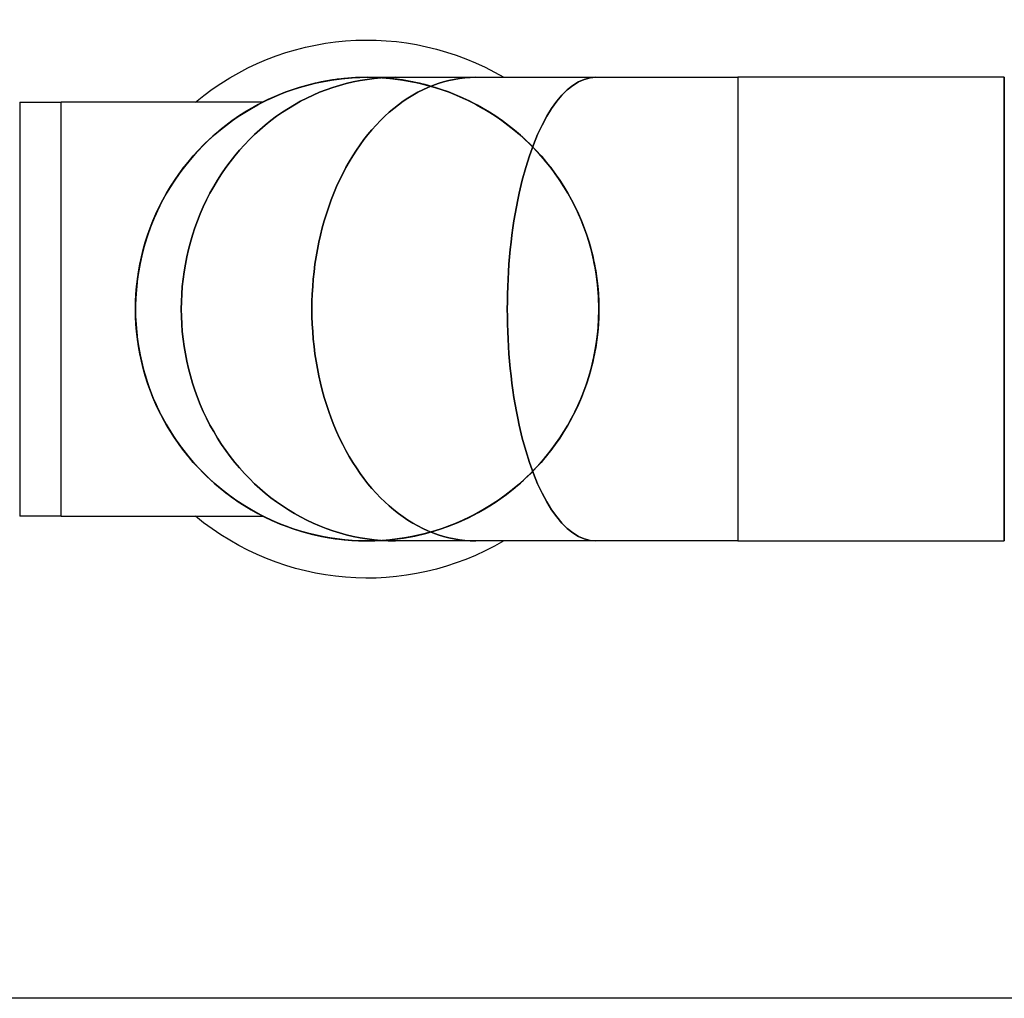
# Model space of a CAD drawing. Header units: millimetres. Extents: x -374129 to 1163271, y -112652 to 695637.
# Tile 31 of 230: x 1498 to 2688, y -33322 to -32140. Entities that reach past the tile are written whole.
import ezdxf

# ---------------------------------------------------------------- set-up
doc = ezdxf.new("R2010")
doc.units = ezdxf.units.MM
doc.layers.add('KRT_technologia', color=30, linetype='Continuous')

# ---------------------------------------------------------------- blocks, each defined once
blk = doc.blocks.new('sys napowietrzania')
at = {"layer": 'KRT_technologia', "linetype": 'ByBlock', "lineweight": -2, "extrusion": (-1.22465e-16, 1, 1.83697e-16)}
for p, q in [((2937.83, -121.76, 820.27), (3385.83, -121.76, 820.27)), ((3707.86, -121.76, 904.27), (3385.86, -121.76, 904.27)), ((3385.83, -681.76, 820.27), (2937.83, -681.76, 820.27)), ((3385.86, -681.76, 904.27), (3707.86, -681.76, 904.27))]:
    blk.add_line(p, q, dxfattribs=at)
at = {"layer": 'KRT_technologia', "linetype": 'Continuous', "lineweight": -2, "extrusion": (-1.22465e-16, 1, 1.83697e-16)}
for p, q in [((3385.83, -121.76, 820.27), (3385.83, -681.76, 820.27)), ((3385.86, -121.76, 904.27), (3385.86, -681.76, 904.27)), ((3707.86, -681.76, 904.27), (3707.86, -121.76, 904.27))]:
    blk.add_line(p, q, dxfattribs=at)
at = {"layer": 'KRT_technologia', "linetype": 'Continuous', "lineweight": -2, "extrusion": (2.22045e-16, -1, -1.22465e-16)}
blk.add_line((3707.9, -121.76, 904.27), (3707.9, -681.76, 904.27), dxfattribs=at)
at = {"layer": 'KRT_technologia', "linetype": 'Continuous', "lineweight": -2, "extrusion": (-2.83277e-16, 1, 2.83277e-16)}
for p, q in [((2517.9, -151.76, -2260), (2517.9, -651.76, -2260)), ((2567.9, -651.76, -2260), (2567.9, -151.76, -2260))]:
    blk.add_line(p, q, dxfattribs=at)
at = {"layer": 'KRT_technologia', "linetype": 'ByBlock', "lineweight": -2, "extrusion": (-2.83277e-16, 1, 2.83277e-16)}
for p, q in [((2517.9, -151.76, -2260), (2567.9, -151.76, -2260)), ((2567.9, -651.76, -2260), (2517.9, -651.76, -2260))]:
    blk.add_line(p, q, dxfattribs=at)
at = {"layer": 'KRT_technologia', "linetype": 'ByBlock', "lineweight": -2, "extrusion": (1.60812e-16, -1, -8.41171e-17)}
for p, q in [((2811.8, -151.76, -2260), (2567.9, -151.76, -2260)), ((2567.9, -651.76, -2260), (2811.8, -651.76, -2260))]:
    blk.add_line(p, q, dxfattribs=at)
at = {"layer": 'KRT_technologia', "linetype": 'ByBlock', "lineweight": -2, "extrusion": (-3.06162e-16, -1, 1.04899e-15)}
blk.add_line((4044.9, -1234.26, -2050), (1819.9, -1234.26, -2050), dxfattribs=at)
at = {"layer": 'KRT_technologia', "linetype": 'ByBlock', "lineweight": -2, "extrusion": (-1.83697e-16, 1.83697e-16, -1)}
for major_axis, end_param in [((-207.66, 250), 1.2256448), ((165, -280), 1.2256832)]:
    blk.add_ellipse((2937.9, -401.76, -3070), major_axis=major_axis, ratio=1, start_param=0, end_param=end_param, dxfattribs=at)
at = {"layer": 'KRT_technologia', "linetype": 'Continuous', "lineweight": -3}
for centre, major_axis, ratio, start_param, end_param in [((2937.9, -401.76, -3070), (0, 280), 1, 0, 3.103343), ((2937.9, -401.76, -2812.5), (0, 280), 1, 0, 3.1415927), ((2937.9, -401.76, -2260), (280, 0), 1, 0, 3.1415927), ((2971.93, -401.76, 820.27), (0, 280), 0.9238795, 0, 3.1415927), ((3069.05, -401.76, 820.27), (0, 280), 0.7071068, 0, 3.1415927), ((2937.9, -401.76, -3070), (0, -280), 1, 0.0042063, 3.1415927), ((2937.9, -401.76, -2812.5), (0, -280), 1, 0, 3.1415927), ((3214.39, -401.76, 820.27), (0, 280), 0.3826834, 0, 3.1415927), ((2937.9, -401.76, -2260), (-280, 0), 1, 0, 3.1415927), ((2937.9, -401.76, -3070), (0, 280), 1, 3.103343, 3.1415927), ((2937.9, -401.76, -3070), (0, -280), 1, 0, 0.0042063)]:
    blk.add_ellipse(centre, major_axis=major_axis, ratio=ratio, start_param=start_param, end_param=end_param, dxfattribs=at)
at = {"layer": 'KRT_technologia', "linetype": 'Continuous', "lineweight": -2}
for centre in [(2937.83, -401.76, -754.37), (2937.83, -401.76, 820.27)]:
    blk.add_ellipse(centre, major_axis=(0, 280), ratio=1, start_param=0, end_param=3.1415927, dxfattribs=at)
at = {"layer": 'KRT_technologia', "linetype": 'Continuous', "lineweight": -3, "extrusion": (3.82857e-16, -1.22643e-32, -1)}
for major_axis in [(0, -280), (0, 280)]:
    blk.add_ellipse((2937.83, -401.76, -754.37), major_axis=major_axis, ratio=1, start_param=0, end_param=3.1415927, dxfattribs=at)
at = {"layer": 'KRT_technologia', "linetype": 'Continuous', "lineweight": -3, "extrusion": (-6.12323e-17, 2.44929e-16, -1)}
for major_axis in [(0, -280), (0, 280)]:
    blk.add_ellipse((2937.9, -401.76, -2812.5), major_axis=major_axis, ratio=1, start_param=0, end_param=3.1415927, dxfattribs=at)
at = {"layer": 'KRT_technologia', "linetype": 'Continuous', "lineweight": -3, "extrusion": (-4.06024e-16, 8.41171e-17, -1)}
for major_axis in [(-280, 0), (280, 0)]:
    blk.add_ellipse((2937.9, -401.76, -2260), major_axis=major_axis, ratio=1, start_param=0, end_param=3.1415927, dxfattribs=at)
at = {"layer": 'KRT_technologia', "linetype": 'Continuous', "lineweight": -3, "extrusion": (9.09269e-33, -4.93038e-32, -1)}
for centre, ratio in [((2971.93, -401.76, 820.27), 0.9238795), ((3069.05, -401.76, 820.27), 0.7071068)]:
    blk.add_ellipse(centre, major_axis=(0, -280), ratio=ratio, start_param=0, end_param=3.1415927, dxfattribs=at)
at = {"layer": 'KRT_technologia', "linetype": 'Continuous', "lineweight": -3, "extrusion": (-1.55592e-32, -4.93038e-32, -1)}
blk.add_ellipse((3214.39, -401.76, 820.27), major_axis=(0, -280), ratio=0.3826834, start_param=0, end_param=3.1415927, dxfattribs=at)
at = {"layer": 'KRT_technologia', "linetype": 'ByBlock', "lineweight": -2}
for start_param, end_param in [(0, 0.0382496), (0.0382496, 0.0424559)]:
    blk.add_ellipse((2937.9, -401.76, -3070), major_axis=(-10.71, -279.8), ratio=1, start_param=start_param, end_param=end_param, dxfattribs=at)

msp = doc.modelspace()

# ---------------------------------------------------------------- block references
msp.add_blockref('sys napowietrzania', (-1019.98, -32087.66, 3070))

doc.saveas('drawing.dxf')
